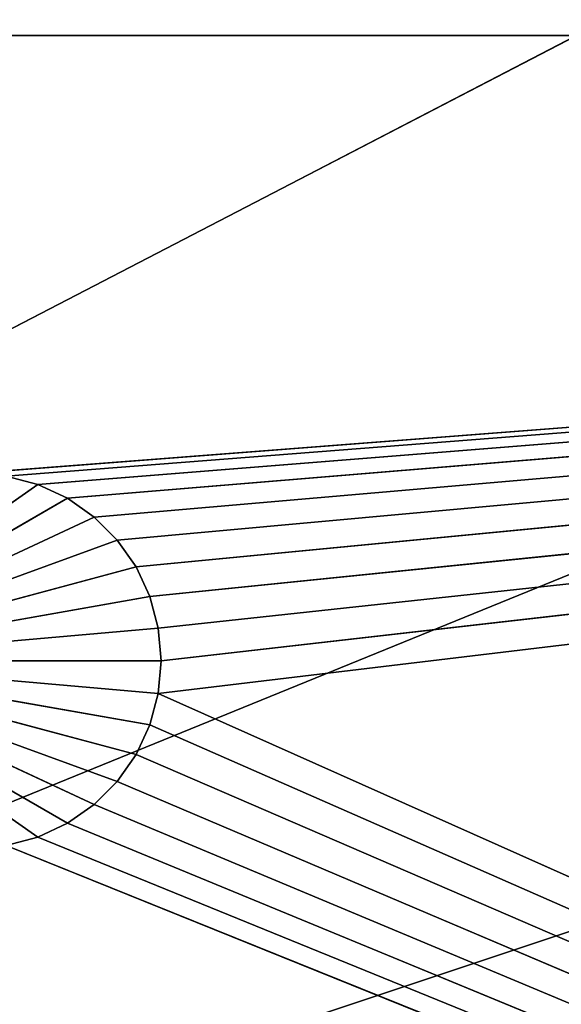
# Model space of a CAD drawing. Extents: x 226 to 378, y -30 to 313.
# Tile 170 of 256: x 298.4 to 302.8, y 238.85 to 246.84. Entities that reach past the tile are written whole.
import ezdxf

# ---------------------------------------------------------------- set-up
doc = ezdxf.new("R2010")
doc.units = 0
doc.header["$LTSCALE"] = 25.4
doc.layers.get('0').update_dxf_attribs({"color": 13, "linetype": 'CONTINUOUS'})
for name, color, linetype in [('_NCL1_62', 7, 'CONTINUOUS'), ('_NCL1_63', 3, 'CONTINUOUS'), ('_NCL1_64', 250, 'CONTINUOUS')]:
    doc.layers.add(name, color=color, linetype=linetype)

# ---------------------------------------------------------------- blocks, each defined once
blk = doc.blocks.new('EWON_2005CD_4005CD_COSY141')
at = {"layer": '_NCL1_62', "color": 0}
for p, q in [((114.3, 86.36, 27.94), (45.72, 50.8, 27.94)), ((114.3, 86.36, 27.94), (45.72, 50.8, 27.94)), ((114.3, 86.36, 27.94), (45.72, 58.42, 27.94)), ((114.3, 86.36, 27.94), (45.72, 58.42, 27.94)), ((114.3, 86.36, 27.94), (45.72, 63.5, 27.94)), ((114.3, 86.36, 27.94), (45.72, 63.5, 27.94)), ((79.7454, 72.6209, 295.148), (79.4887, 72.5521, 295.91)), ((79.7454, 72.6209, 295.148), (79.4887, 72.5521, 295.91)), ((79.7454, 72.6209, 295.148), (79.4887, 72.5521, 295.148)), ((79.7454, 72.6209, 295.148), (79.4887, 72.5521, 295.148)), ((79.4887, 72.5521, 295.148), (79.248, 72.4398, 295.91)), ((79.4887, 72.5521, 295.148), (79.248, 72.4398, 295.91)), ((79.4887, 72.5521, 295.148), (79.248, 72.4398, 295.148)), ((79.4887, 72.5521, 295.148), (79.248, 72.4398, 295.148)), ((79.4887, 72.5521, 295.91), (79.4887, 72.5521, 295.148)), ((79.4887, 72.5521, 295.91), (79.4887, 72.5521, 295.148)), ((81.534, 71.12, 295.148), (79.4887, 72.5521, 295.148)), ((81.534, 71.12, 295.148), (79.4887, 72.5521, 295.148)), ((79.248, 72.4398, 295.148), (79.0304, 72.2875, 295.91)), ((79.248, 72.4398, 295.148), (79.0304, 72.2875, 295.91)), ((79.248, 72.4398, 295.148), (79.0304, 72.2875, 295.148)), ((79.248, 72.4398, 295.148), (79.0304, 72.2875, 295.148)), ((79.248, 72.4398, 295.91), (79.248, 72.4398, 295.148)), ((79.248, 72.4398, 295.91), (79.248, 72.4398, 295.148)), ((81.534, 71.12, 295.148), (79.248, 72.4398, 295.148)), ((81.534, 71.12, 295.148), (79.248, 72.4398, 295.148)), ((79.0304, 72.2875, 295.148), (78.8425, 72.0996, 295.91)), ((79.0304, 72.2875, 295.148), (78.8425, 72.0996, 295.91)), ((79.0304, 72.2875, 295.148), (78.8425, 72.0996, 295.148)), ((79.0304, 72.2875, 295.148), (78.8425, 72.0996, 295.148)), ((79.0304, 72.2875, 295.91), (79.0304, 72.2875, 295.148)), ((79.0304, 72.2875, 295.91), (79.0304, 72.2875, 295.148)), ((81.534, 71.12, 295.148), (79.0304, 72.2875, 295.148)), ((81.534, 71.12, 295.148), (79.0304, 72.2875, 295.148)), ((78.8425, 72.0996, 295.148), (78.6902, 71.882, 295.91)), ((78.8425, 72.0996, 295.148), (78.6902, 71.882, 295.91)), ((78.8425, 72.0996, 295.148), (78.6902, 71.882, 295.148)), ((78.8425, 72.0996, 295.148), (78.6902, 71.882, 295.148)), ((78.8425, 72.0996, 295.91), (78.8425, 72.0996, 295.148)), ((78.8425, 72.0996, 295.91), (78.8425, 72.0996, 295.148)), ((81.534, 71.12, 295.148), (78.8425, 72.0996, 295.148)), ((81.534, 71.12, 295.148), (78.8425, 72.0996, 295.148)), ((78.6902, 71.882, 295.148), (78.5779, 71.6412, 295.91)), ((78.6902, 71.882, 295.148), (78.5779, 71.6412, 295.91)), ((78.6902, 71.882, 295.148), (78.5779, 71.6412, 295.148)), ((78.6902, 71.882, 295.148), (78.5779, 71.6412, 295.148)), ((78.6902, 71.882, 295.91), (78.6902, 71.882, 295.148)), ((78.6902, 71.882, 295.91), (78.6902, 71.882, 295.148)), ((81.534, 71.12, 295.148), (78.6902, 71.882, 295.148)), ((81.534, 71.12, 295.148), (78.6902, 71.882, 295.148)), ((78.5779, 71.6412, 295.148), (78.5091, 71.3846, 295.91)), ((78.5779, 71.6412, 295.148), (78.5091, 71.3846, 295.91)), ((78.5779, 71.6412, 295.148), (78.5091, 71.3846, 295.148)), ((78.5779, 71.6412, 295.148), (78.5091, 71.3846, 295.148)), ((78.5779, 71.6412, 295.91), (78.5779, 71.6412, 295.148)), ((78.5779, 71.6412, 295.91), (78.5779, 71.6412, 295.148)), ((81.534, 71.12, 295.148), (78.5779, 71.6412, 295.148)), ((81.534, 71.12, 295.148), (78.5779, 71.6412, 295.148)), ((78.5091, 71.3846, 295.148), (78.486, 71.12, 295.91)), ((78.5091, 71.3846, 295.148), (78.486, 71.12, 295.91)), ((78.5091, 71.3846, 295.148), (78.486, 71.12, 295.148)), ((78.5091, 71.3846, 295.148), (78.486, 71.12, 295.148)), ((78.5091, 71.3846, 295.91), (78.5091, 71.3846, 295.148)), ((78.5091, 71.3846, 295.91), (78.5091, 71.3846, 295.148)), ((81.534, 71.12, 295.148), (78.5091, 71.3846, 295.148)), ((81.534, 71.12, 295.148), (78.5091, 71.3846, 295.148)), ((78.486, 71.12, 295.148), (78.5091, 70.8554, 295.91)), ((78.486, 71.12, 295.91), (78.486, 71.12, 295.148)), ((78.486, 71.12, 295.148), (78.5091, 70.8554, 295.91)), ((78.486, 71.12, 295.148), (78.5091, 70.8554, 295.148)), ((78.486, 71.12, 295.91), (78.486, 71.12, 295.148)), ((81.534, 71.12, 295.148), (78.486, 71.12, 295.148)), ((81.534, 71.12, 295.148), (78.486, 71.12, 295.148)), ((78.486, 71.12, 295.148), (78.5091, 70.8554, 295.148)), ((81.534, 71.12, 295.148), (78.5091, 70.8554, 295.148)), ((81.534, 71.12, 295.148), (78.5091, 70.8554, 295.148)), ((81.534, 71.12, 295.148), (78.5779, 70.5988, 295.148)), ((81.534, 71.12, 295.148), (78.5779, 70.5988, 295.148)), ((81.534, 71.12, 295.148), (78.6902, 70.358, 295.148)), ((81.534, 71.12, 295.148), (78.6902, 70.358, 295.148)), ((81.534, 71.12, 295.148), (78.8425, 70.1404, 295.148)), ((81.534, 71.12, 295.148), (78.8425, 70.1404, 295.148)), ((81.534, 71.12, 295.148), (79.0304, 69.9525, 295.148)), ((81.534, 71.12, 295.148), (79.0304, 69.9525, 295.148)), ((81.534, 71.12, 295.148), (79.248, 69.8002, 295.148)), ((81.534, 71.12, 295.148), (79.248, 69.8002, 295.148)), ((81.534, 71.12, 295.148), (79.4887, 69.6879, 295.148)), ((81.534, 71.12, 295.148), (79.4887, 69.6879, 295.148)), ((78.5091, 70.8554, 295.91), (78.5091, 70.8554, 295.148)), ((78.5091, 70.8554, 295.148), (78.5779, 70.5988, 295.91)), ((78.5091, 70.8554, 295.91), (78.5091, 70.8554, 295.148)), ((78.5091, 70.8554, 295.148), (78.5779, 70.5988, 295.91)), ((78.5091, 70.8554, 295.148), (78.5779, 70.5988, 295.148)), ((78.5091, 70.8554, 295.148), (78.5779, 70.5988, 295.148)), ((78.5779, 70.5988, 295.91), (78.5779, 70.5988, 295.148)), ((78.5779, 70.5988, 295.148), (78.6902, 70.358, 295.91)), ((78.5779, 70.5988, 295.91), (78.5779, 70.5988, 295.148)), ((78.5779, 70.5988, 295.148), (78.6902, 70.358, 295.91)), ((78.5779, 70.5988, 295.148), (78.6902, 70.358, 295.148)), ((78.5779, 70.5988, 295.148), (78.6902, 70.358, 295.148)), ((78.6902, 70.358, 295.91), (78.6902, 70.358, 295.148)), ((78.6902, 70.358, 295.148), (78.8425, 70.1404, 295.91)), ((78.6902, 70.358, 295.91), (78.6902, 70.358, 295.148)), ((78.6902, 70.358, 295.148), (78.8425, 70.1404, 295.91)), ((78.6902, 70.358, 295.148), (78.8425, 70.1404, 295.148)), ((78.6902, 70.358, 295.148), (78.8425, 70.1404, 295.148)), ((78.8425, 70.1404, 295.91), (78.8425, 70.1404, 295.148)), ((78.8425, 70.1404, 295.148), (79.0304, 69.9525, 295.91)), ((78.8425, 70.1404, 295.91), (78.8425, 70.1404, 295.148)), ((78.8425, 70.1404, 295.148), (79.0304, 69.9525, 295.91)), ((78.8425, 70.1404, 295.148), (79.0304, 69.9525, 295.148)), ((78.8425, 70.1404, 295.148), (79.0304, 69.9525, 295.148)), ((79.0304, 69.9525, 295.91), (79.0304, 69.9525, 295.148)), ((79.0304, 69.9525, 295.148), (79.248, 69.8002, 295.91)), ((79.0304, 69.9525, 295.91), (79.0304, 69.9525, 295.148)), ((79.0304, 69.9525, 295.148), (79.248, 69.8002, 295.91)), ((79.0304, 69.9525, 295.148), (79.248, 69.8002, 295.148)), ((79.0304, 69.9525, 295.148), (79.248, 69.8002, 295.148)), ((79.248, 69.8002, 295.91), (79.248, 69.8002, 295.148)), ((79.248, 69.8002, 295.148), (79.4887, 69.6879, 295.91)), ((79.248, 69.8002, 295.91), (79.248, 69.8002, 295.148)), ((79.248, 69.8002, 295.148), (79.4887, 69.6879, 295.91)), ((79.248, 69.8002, 295.148), (79.4887, 69.6879, 295.148)), ((79.248, 69.8002, 295.148), (79.4887, 69.6879, 295.148)), ((79.4887, 69.6879, 295.91), (79.4887, 69.6879, 295.148)), ((79.4887, 69.6879, 295.148), (79.7454, 69.6192, 295.91)), ((79.4887, 69.6879, 295.91), (79.4887, 69.6879, 295.148)), ((79.4887, 69.6879, 295.148), (79.7454, 69.6192, 295.91)), ((79.4887, 69.6879, 295.148), (79.7454, 69.6192, 295.148)), ((79.4887, 69.6879, 295.148), (79.7454, 69.6192, 295.148))]:
    blk.add_line(p, q, dxfattribs=at)
at = {"layer": '_NCL1_63', "color": 0}
for p, q in [((78.8425, 72.0996, 295.91), (38.1, 89.408, 295.91)), ((38.1, 89.408, 295.91), (79.0304, 72.2875, 295.91)), ((78.6902, 71.882, 295.91), (38.1, 89.408, 295.91)), ((78.8425, 72.0996, 295.91), (38.1, 89.408, 295.91)), ((38.1, 89.408, 295.91), (78.5779, 71.6412, 295.91)), ((78.5091, 71.3846, 295.91), (38.1, 89.408, 295.91)), ((38.1, 89.408, 295.91), (79.0304, 72.2875, 295.91)), ((38.1, 89.408, 295.91), (79.248, 72.4398, 295.91)), ((38.1, 89.408, 295.91), (78.5779, 71.6412, 295.91)), ((78.6902, 71.882, 295.91), (38.1, 89.408, 295.91)), ((78.5091, 71.3846, 295.91), (38.1, 89.408, 295.91)), ((38.1, 89.408, 295.91), (79.248, 72.4398, 295.91)), ((38.1, 89.408, 295.91), (79.4887, 72.5521, 295.91)), ((79.7454, 72.6209, 295.91), (38.1, 89.408, 295.91)), ((38.1, 89.408, 295.91), (79.4887, 72.5521, 295.91)), ((79.7454, 72.6209, 295.91), (38.1, 89.408, 295.91)), ((79.4887, 72.5521, 295.91), (79.7454, 72.6209, 295.91)), ((79.4887, 72.5521, 295.91), (79.7454, 72.6209, 295.91)), ((79.248, 72.4398, 295.91), (79.4887, 72.5521, 295.91)), ((79.248, 72.4398, 295.91), (79.4887, 72.5521, 295.91)), ((79.0304, 72.2875, 295.91), (79.248, 72.4398, 295.91)), ((79.0304, 72.2875, 295.91), (79.248, 72.4398, 295.91)), ((78.8425, 72.0996, 295.91), (79.0304, 72.2875, 295.91)), ((78.8425, 72.0996, 295.91), (79.0304, 72.2875, 295.91)), ((78.6902, 71.882, 295.91), (78.8425, 72.0996, 295.91)), ((78.6902, 71.882, 295.91), (78.8425, 72.0996, 295.91)), ((78.5779, 71.6412, 295.91), (78.6902, 71.882, 295.91)), ((78.5779, 71.6412, 295.91), (78.6902, 71.882, 295.91)), ((78.5091, 71.3846, 295.91), (78.5779, 71.6412, 295.91)), ((78.5091, 71.3846, 295.91), (78.5779, 71.6412, 295.91)), ((33.8908, 66.04, 295.91), (78.5091, 71.3846, 295.91)), ((33.8908, 66.04, 295.91), (78.5091, 71.3846, 295.91)), ((78.486, 71.12, 295.91), (78.5091, 71.3846, 295.91)), ((78.486, 71.12, 295.91), (78.5091, 71.3846, 295.91)), ((33.8908, 66.04, 295.91), (78.486, 71.12, 295.91)), ((33.8908, 66.04, 295.91), (78.486, 71.12, 295.91)), ((78.5091, 70.8554, 295.91), (78.486, 71.12, 295.91)), ((78.5091, 70.8554, 295.91), (78.486, 71.12, 295.91)), ((78.5091, 70.8554, 295.91), (33.8908, 66.04, 295.91)), ((78.5091, 70.8554, 295.91), (33.8908, 66.04, 295.91)), ((78.5779, 70.5988, 295.91), (78.5091, 70.8554, 295.91)), ((78.5779, 70.5988, 295.91), (78.5091, 70.8554, 295.91)), ((78.5779, 70.5988, 295.91), (33.8908, 66.04, 295.91)), ((78.5779, 70.5988, 295.91), (33.8908, 66.04, 295.91)), ((78.6902, 70.358, 295.91), (78.5779, 70.5988, 295.91)), ((78.6902, 70.358, 295.91), (78.5779, 70.5988, 295.91)), ((78.6902, 70.358, 295.91), (33.8908, 66.04, 295.91)), ((78.6902, 70.358, 295.91), (33.8908, 66.04, 295.91)), ((78.8425, 70.1404, 295.91), (78.6902, 70.358, 295.91)), ((78.8425, 70.1404, 295.91), (78.6902, 70.358, 295.91)), ((78.8425, 70.1404, 295.91), (33.8908, 66.04, 295.91)), ((78.8425, 70.1404, 295.91), (33.8908, 66.04, 295.91)), ((79.0304, 69.9525, 295.91), (78.8425, 70.1404, 295.91)), ((79.0304, 69.9525, 295.91), (78.8425, 70.1404, 295.91)), ((79.0304, 69.9525, 295.91), (33.8908, 66.04, 295.91)), ((79.0304, 69.9525, 295.91), (33.8908, 66.04, 295.91)), ((79.248, 69.8002, 295.91), (79.0304, 69.9525, 295.91)), ((79.248, 69.8002, 295.91), (79.0304, 69.9525, 295.91)), ((79.248, 69.8002, 295.91), (33.8908, 66.04, 295.91)), ((79.248, 69.8002, 295.91), (33.8908, 66.04, 295.91)), ((79.4887, 69.6879, 295.91), (79.248, 69.8002, 295.91)), ((79.4887, 69.6879, 295.91), (79.248, 69.8002, 295.91)), ((79.4887, 69.6879, 295.91), (33.8908, 66.04, 295.91)), ((79.4887, 69.6879, 295.91), (33.8908, 66.04, 295.91)), ((79.7454, 69.6192, 295.91), (79.4887, 69.6879, 295.91)), ((79.7454, 69.6192, 295.91), (79.4887, 69.6879, 295.91)), ((79.7454, 69.6192, 295.91), (33.8908, 66.04, 295.91)), ((79.7454, 69.6192, 295.91), (33.8908, 66.04, 295.91)), ((80.01, 69.596, 295.91), (33.8908, 66.04, 295.91)), ((80.01, 69.596, 295.91), (33.8908, 66.04, 295.91)), ((120.2508, 66.04, 295.91), (33.8908, 66.04, 295.91)), ((120.2508, 66.04, 295.91), (33.8908, 66.04, 295.91)), ((120.2508, 66.04, 295.91), (33.8908, 66.04, 297.18)), ((120.2508, 66.04, 295.91), (33.8908, 66.04, 297.18))]:
    blk.add_line(p, q, dxfattribs=at)
at = {"layer": '_NCL1_64', "color": 0}
blk.add_line((120.2508, 66.04, 297.18), (33.8908, 66.04, 297.18), dxfattribs=at)
blk.add_line((120.2508, 66.04, 297.18), (33.8908, 66.04, 297.18), dxfattribs=at)
at = {"layer": '_NCL1_62', "color": 7}
mesh = blk.add_polyface(dxfattribs=at)
corners = [(119.38, 20.32, 27.94), (114.3, 86.36, 27.94), (45.72, 50.8, 27.94)]
mesh.append_faces([[corners[k] for k in face] for face in [(0, 1, 2)]], dxfattribs={"color": 7})
mesh = blk.add_polyface(dxfattribs=at)
corners = [(114.3, 86.36, 27.94), (45.72, 58.42, 27.94), (45.72, 50.8, 27.94)]
mesh.append_faces([[corners[k] for k in face] for face in [(0, 1, 2)]], dxfattribs={"color": 7})
mesh = blk.add_polyface(dxfattribs=at)
corners = [(114.3, 86.36, 27.94), (45.72, 63.5, 27.94), (45.72, 58.42, 27.94)]
mesh.append_faces([[corners[k] for k in face] for face in [(0, 1, 2)]], dxfattribs={"color": 7})
mesh = blk.add_polyface(dxfattribs=at)
corners = [(114.3, 86.36, 27.94), (45.72, 71.12, 27.94), (45.72, 63.5, 27.94)]
mesh.append_faces([[corners[k] for k in face] for face in [(0, 1, 2)]], dxfattribs={"color": 7})
mesh = blk.add_polyface(dxfattribs=at)
corners = [(114.3, 86.36, 27.94), (45.72, 76.2, 27.94), (45.72, 71.12, 27.94)]
mesh.append_faces([[corners[k] for k in face] for face in [(0, 1, 2)]], dxfattribs={"color": 7})
mesh = blk.add_polyface(dxfattribs=at)
corners = [(79.7454, 72.6209, 295.91), (79.7454, 72.6209, 295.148), (79.4887, 72.5521, 295.91)]
mesh.append_faces([[corners[k] for k in face] for face in [(0, 1, 2)]], dxfattribs={"color": 7})
mesh = blk.add_polyface(dxfattribs=at)
corners = [(79.4887, 72.5521, 295.91), (79.7454, 72.6209, 295.148), (79.4887, 72.5521, 295.148)]
mesh.append_faces([[corners[k] for k in face] for face in [(0, 1, 2)]], dxfattribs={"color": 7})
mesh = blk.add_polyface(dxfattribs=at)
corners = [(81.534, 71.12, 295.148), (79.4887, 72.5521, 295.148), (79.7454, 72.6209, 295.148)]
mesh.append_faces([[corners[k] for k in face] for face in [(0, 1, 2)]], dxfattribs={"color": 7})
mesh = blk.add_polyface(dxfattribs=at)
corners = [(79.4887, 72.5521, 295.91), (79.4887, 72.5521, 295.148), (79.248, 72.4398, 295.91)]
mesh.append_faces([[corners[k] for k in face] for face in [(0, 1, 2)]], dxfattribs={"color": 7})
mesh = blk.add_polyface(dxfattribs=at)
corners = [(79.248, 72.4398, 295.91), (79.4887, 72.5521, 295.148), (79.248, 72.4398, 295.148)]
mesh.append_faces([[corners[k] for k in face] for face in [(0, 1, 2)]], dxfattribs={"color": 7})
mesh = blk.add_polyface(dxfattribs=at)
corners = [(81.534, 71.12, 295.148), (79.248, 72.4398, 295.148), (79.4887, 72.5521, 295.148)]
mesh.append_faces([[corners[k] for k in face] for face in [(0, 1, 2)]], dxfattribs={"color": 7})
mesh = blk.add_polyface(dxfattribs=at)
corners = [(79.248, 72.4398, 295.91), (79.248, 72.4398, 295.148), (79.0304, 72.2875, 295.91)]
mesh.append_faces([[corners[k] for k in face] for face in [(0, 1, 2)]], dxfattribs={"color": 7})
mesh = blk.add_polyface(dxfattribs=at)
corners = [(79.0304, 72.2875, 295.91), (79.248, 72.4398, 295.148), (79.0304, 72.2875, 295.148)]
mesh.append_faces([[corners[k] for k in face] for face in [(0, 1, 2)]], dxfattribs={"color": 7})
mesh = blk.add_polyface(dxfattribs=at)
corners = [(81.534, 71.12, 295.148), (79.0304, 72.2875, 295.148), (79.248, 72.4398, 295.148)]
mesh.append_faces([[corners[k] for k in face] for face in [(0, 1, 2)]], dxfattribs={"color": 7})
mesh = blk.add_polyface(dxfattribs=at)
corners = [(79.0304, 72.2875, 295.148), (78.8425, 72.0996, 295.91), (79.0304, 72.2875, 295.91)]
mesh.append_faces([[corners[k] for k in face] for face in [(0, 1, 2)]], dxfattribs={"color": 7})
mesh = blk.add_polyface(dxfattribs=at)
corners = [(79.0304, 72.2875, 295.148), (78.8425, 72.0996, 295.148), (78.8425, 72.0996, 295.91)]
mesh.append_faces([[corners[k] for k in face] for face in [(0, 1, 2)]], dxfattribs={"color": 7})
mesh = blk.add_polyface(dxfattribs=at)
corners = [(81.534, 71.12, 295.148), (78.8425, 72.0996, 295.148), (79.0304, 72.2875, 295.148)]
mesh.append_faces([[corners[k] for k in face] for face in [(0, 1, 2)]], dxfattribs={"color": 7})
mesh = blk.add_polyface(dxfattribs=at)
corners = [(78.8425, 72.0996, 295.148), (78.6902, 71.882, 295.91), (78.8425, 72.0996, 295.91)]
mesh.append_faces([[corners[k] for k in face] for face in [(0, 1, 2)]], dxfattribs={"color": 7})
mesh = blk.add_polyface(dxfattribs=at)
corners = [(78.8425, 72.0996, 295.148), (78.6902, 71.882, 295.148), (78.6902, 71.882, 295.91)]
mesh.append_faces([[corners[k] for k in face] for face in [(0, 1, 2)]], dxfattribs={"color": 7})
mesh = blk.add_polyface(dxfattribs=at)
corners = [(81.534, 71.12, 295.148), (78.6902, 71.882, 295.148), (78.8425, 72.0996, 295.148)]
mesh.append_faces([[corners[k] for k in face] for face in [(0, 1, 2)]], dxfattribs={"color": 7})
mesh = blk.add_polyface(dxfattribs=at)
corners = [(78.6902, 71.882, 295.148), (78.5779, 71.6412, 295.91), (78.6902, 71.882, 295.91)]
mesh.append_faces([[corners[k] for k in face] for face in [(0, 1, 2)]], dxfattribs={"color": 7})
mesh = blk.add_polyface(dxfattribs=at)
corners = [(78.6902, 71.882, 295.148), (78.5779, 71.6412, 295.148), (78.5779, 71.6412, 295.91)]
mesh.append_faces([[corners[k] for k in face] for face in [(0, 1, 2)]], dxfattribs={"color": 7})
mesh = blk.add_polyface(dxfattribs=at)
corners = [(81.534, 71.12, 295.148), (78.5779, 71.6412, 295.148), (78.6902, 71.882, 295.148)]
mesh.append_faces([[corners[k] for k in face] for face in [(0, 1, 2)]], dxfattribs={"color": 7})
mesh = blk.add_polyface(dxfattribs=at)
corners = [(78.5779, 71.6412, 295.148), (78.5091, 71.3846, 295.91), (78.5779, 71.6412, 295.91)]
mesh.append_faces([[corners[k] for k in face] for face in [(0, 1, 2)]], dxfattribs={"color": 7})
mesh = blk.add_polyface(dxfattribs=at)
corners = [(78.5779, 71.6412, 295.148), (78.5091, 71.3846, 295.148), (78.5091, 71.3846, 295.91)]
mesh.append_faces([[corners[k] for k in face] for face in [(0, 1, 2)]], dxfattribs={"color": 7})
mesh = blk.add_polyface(dxfattribs=at)
corners = [(81.534, 71.12, 295.148), (78.5091, 71.3846, 295.148), (78.5779, 71.6412, 295.148)]
mesh.append_faces([[corners[k] for k in face] for face in [(0, 1, 2)]], dxfattribs={"color": 7})
mesh = blk.add_polyface(dxfattribs=at)
corners = [(78.5091, 71.3846, 295.148), (78.486, 71.12, 295.91), (78.5091, 71.3846, 295.91)]
mesh.append_faces([[corners[k] for k in face] for face in [(0, 1, 2)]], dxfattribs={"color": 7})
mesh = blk.add_polyface(dxfattribs=at)
corners = [(78.5091, 71.3846, 295.148), (78.486, 71.12, 295.148), (78.486, 71.12, 295.91)]
mesh.append_faces([[corners[k] for k in face] for face in [(0, 1, 2)]], dxfattribs={"color": 7})
mesh = blk.add_polyface(dxfattribs=at)
corners = [(81.534, 71.12, 295.148), (78.486, 71.12, 295.148), (78.5091, 71.3846, 295.148)]
mesh.append_faces([[corners[k] for k in face] for face in [(0, 1, 2)]], dxfattribs={"color": 7})
mesh = blk.add_polyface(dxfattribs=at)
corners = [(78.486, 71.12, 295.148), (78.5091, 70.8554, 295.91), (78.486, 71.12, 295.91)]
mesh.append_faces([[corners[k] for k in face] for face in [(0, 1, 2)]], dxfattribs={"color": 7})
mesh = blk.add_polyface(dxfattribs=at)
corners = [(78.486, 71.12, 295.148), (78.5091, 70.8554, 295.148), (78.5091, 70.8554, 295.91)]
mesh.append_faces([[corners[k] for k in face] for face in [(0, 1, 2)]], dxfattribs={"color": 7})
mesh = blk.add_polyface(dxfattribs=at)
corners = [(81.534, 71.12, 295.148), (78.5091, 70.8554, 295.148), (78.486, 71.12, 295.148)]
mesh.append_faces([[corners[k] for k in face] for face in [(0, 1, 2)]], dxfattribs={"color": 7})
mesh = blk.add_polyface(dxfattribs=at)
corners = [(81.534, 71.12, 295.148), (78.5779, 70.5988, 295.148), (78.5091, 70.8554, 295.148)]
mesh.append_faces([[corners[k] for k in face] for face in [(0, 1, 2)]], dxfattribs={"color": 7})
mesh = blk.add_polyface(dxfattribs=at)
corners = [(81.534, 71.12, 295.148), (78.6902, 70.358, 295.148), (78.5779, 70.5988, 295.148)]
mesh.append_faces([[corners[k] for k in face] for face in [(0, 1, 2)]], dxfattribs={"color": 7})
mesh = blk.add_polyface(dxfattribs=at)
corners = [(81.534, 71.12, 295.148), (78.8425, 70.1404, 295.148), (78.6902, 70.358, 295.148)]
mesh.append_faces([[corners[k] for k in face] for face in [(0, 1, 2)]], dxfattribs={"color": 7})
mesh = blk.add_polyface(dxfattribs=at)
corners = [(81.534, 71.12, 295.148), (79.0304, 69.9525, 295.148), (78.8425, 70.1404, 295.148)]
mesh.append_faces([[corners[k] for k in face] for face in [(0, 1, 2)]], dxfattribs={"color": 7})
mesh = blk.add_polyface(dxfattribs=at)
corners = [(81.534, 71.12, 295.148), (79.248, 69.8002, 295.148), (79.0304, 69.9525, 295.148)]
mesh.append_faces([[corners[k] for k in face] for face in [(0, 1, 2)]], dxfattribs={"color": 7})
mesh = blk.add_polyface(dxfattribs=at)
corners = [(81.534, 71.12, 295.148), (79.4887, 69.6879, 295.148), (79.248, 69.8002, 295.148)]
mesh.append_faces([[corners[k] for k in face] for face in [(0, 1, 2)]], dxfattribs={"color": 7})
mesh = blk.add_polyface(dxfattribs=at)
corners = [(81.534, 71.12, 295.148), (79.7454, 69.6192, 295.148), (79.4887, 69.6879, 295.148)]
mesh.append_faces([[corners[k] for k in face] for face in [(0, 1, 2)]], dxfattribs={"color": 7})
mesh = blk.add_polyface(dxfattribs=at)
corners = [(78.5091, 70.8554, 295.148), (78.5779, 70.5988, 295.91), (78.5091, 70.8554, 295.91)]
mesh.append_faces([[corners[k] for k in face] for face in [(0, 1, 2)]], dxfattribs={"color": 7})
mesh = blk.add_polyface(dxfattribs=at)
corners = [(78.5091, 70.8554, 295.148), (78.5779, 70.5988, 295.148), (78.5779, 70.5988, 295.91)]
mesh.append_faces([[corners[k] for k in face] for face in [(0, 1, 2)]], dxfattribs={"color": 7})
mesh = blk.add_polyface(dxfattribs=at)
corners = [(78.5779, 70.5988, 295.148), (78.6902, 70.358, 295.91), (78.5779, 70.5988, 295.91)]
mesh.append_faces([[corners[k] for k in face] for face in [(0, 1, 2)]], dxfattribs={"color": 7})
mesh = blk.add_polyface(dxfattribs=at)
corners = [(78.5779, 70.5988, 295.148), (78.6902, 70.358, 295.148), (78.6902, 70.358, 295.91)]
mesh.append_faces([[corners[k] for k in face] for face in [(0, 1, 2)]], dxfattribs={"color": 7})
mesh = blk.add_polyface(dxfattribs=at)
corners = [(78.6902, 70.358, 295.148), (78.8425, 70.1404, 295.91), (78.6902, 70.358, 295.91)]
mesh.append_faces([[corners[k] for k in face] for face in [(0, 1, 2)]], dxfattribs={"color": 7})
mesh = blk.add_polyface(dxfattribs=at)
corners = [(78.6902, 70.358, 295.148), (78.8425, 70.1404, 295.148), (78.8425, 70.1404, 295.91)]
mesh.append_faces([[corners[k] for k in face] for face in [(0, 1, 2)]], dxfattribs={"color": 7})
mesh = blk.add_polyface(dxfattribs=at)
corners = [(78.8425, 70.1404, 295.148), (79.0304, 69.9525, 295.91), (78.8425, 70.1404, 295.91)]
mesh.append_faces([[corners[k] for k in face] for face in [(0, 1, 2)]], dxfattribs={"color": 7})
mesh = blk.add_polyface(dxfattribs=at)
corners = [(78.8425, 70.1404, 295.148), (79.0304, 69.9525, 295.148), (79.0304, 69.9525, 295.91)]
mesh.append_faces([[corners[k] for k in face] for face in [(0, 1, 2)]], dxfattribs={"color": 7})
mesh = blk.add_polyface(dxfattribs=at)
corners = [(79.0304, 69.9525, 295.91), (79.0304, 69.9525, 295.148), (79.248, 69.8002, 295.91)]
mesh.append_faces([[corners[k] for k in face] for face in [(0, 1, 2)]], dxfattribs={"color": 7})
mesh = blk.add_polyface(dxfattribs=at)
corners = [(79.248, 69.8002, 295.91), (79.0304, 69.9525, 295.148), (79.248, 69.8002, 295.148)]
mesh.append_faces([[corners[k] for k in face] for face in [(0, 1, 2)]], dxfattribs={"color": 7})
mesh = blk.add_polyface(dxfattribs=at)
corners = [(79.248, 69.8002, 295.91), (79.248, 69.8002, 295.148), (79.4887, 69.6879, 295.91)]
mesh.append_faces([[corners[k] for k in face] for face in [(0, 1, 2)]], dxfattribs={"color": 7})
mesh = blk.add_polyface(dxfattribs=at)
corners = [(79.4887, 69.6879, 295.91), (79.248, 69.8002, 295.148), (79.4887, 69.6879, 295.148)]
mesh.append_faces([[corners[k] for k in face] for face in [(0, 1, 2)]], dxfattribs={"color": 7})
mesh = blk.add_polyface(dxfattribs=at)
corners = [(79.4887, 69.6879, 295.91), (79.4887, 69.6879, 295.148), (79.7454, 69.6192, 295.91)]
mesh.append_faces([[corners[k] for k in face] for face in [(0, 1, 2)]], dxfattribs={"color": 7})
mesh = blk.add_polyface(dxfattribs=at)
corners = [(79.7454, 69.6192, 295.91), (79.4887, 69.6879, 295.148), (79.7454, 69.6192, 295.148)]
mesh.append_faces([[corners[k] for k in face] for face in [(0, 1, 2)]], dxfattribs={"color": 7})
at = {"layer": '_NCL1_63', "color": 3}
mesh = blk.add_polyface(dxfattribs=at)
corners = [(78.5091, 71.3846, 295.91), (33.8908, 66.04, 295.91), (38.1, 89.408, 295.91)]
mesh.append_faces([[corners[k] for k in face] for face in [(0, 1, 2)]], dxfattribs={"color": 3})
mesh = blk.add_polyface(dxfattribs=at)
corners = [(79.0304, 72.2875, 295.91), (78.8425, 72.0996, 295.91), (38.1, 89.408, 295.91)]
mesh.append_faces([[corners[k] for k in face] for face in [(0, 1, 2)]], dxfattribs={"color": 3})
mesh = blk.add_polyface(dxfattribs=at)
corners = [(78.8425, 72.0996, 295.91), (78.6902, 71.882, 295.91), (38.1, 89.408, 295.91)]
mesh.append_faces([[corners[k] for k in face] for face in [(0, 1, 2)]], dxfattribs={"color": 3})
mesh = blk.add_polyface(dxfattribs=at)
corners = [(78.5779, 71.6412, 295.91), (78.5091, 71.3846, 295.91), (38.1, 89.408, 295.91)]
mesh.append_faces([[corners[k] for k in face] for face in [(0, 1, 2)]], dxfattribs={"color": 3})
mesh = blk.add_polyface(dxfattribs=at)
corners = [(79.248, 72.4398, 295.91), (79.0304, 72.2875, 295.91), (38.1, 89.408, 295.91)]
mesh.append_faces([[corners[k] for k in face] for face in [(0, 1, 2)]], dxfattribs={"color": 3})
mesh = blk.add_polyface(dxfattribs=at)
corners = [(78.6902, 71.882, 295.91), (78.5779, 71.6412, 295.91), (38.1, 89.408, 295.91)]
mesh.append_faces([[corners[k] for k in face] for face in [(0, 1, 2)]], dxfattribs={"color": 3})
mesh = blk.add_polyface(dxfattribs=at)
corners = [(79.4887, 72.5521, 295.91), (79.248, 72.4398, 295.91), (38.1, 89.408, 295.91)]
mesh.append_faces([[corners[k] for k in face] for face in [(0, 1, 2)]], dxfattribs={"color": 3})
mesh = blk.add_polyface(dxfattribs=at)
corners = [(106.68, 89.408, 295.91), (79.7454, 72.6209, 295.91), (38.1, 89.408, 295.91)]
mesh.append_faces([[corners[k] for k in face] for face in [(0, 1, 2)]], dxfattribs={"color": 3})
mesh = blk.add_polyface(dxfattribs=at)
corners = [(79.7454, 72.6209, 295.91), (79.4887, 72.5521, 295.91), (38.1, 89.408, 295.91)]
mesh.append_faces([[corners[k] for k in face] for face in [(0, 1, 2)]], dxfattribs={"color": 3})
mesh = blk.add_polyface(dxfattribs=at)
corners = [(78.5091, 71.3846, 295.91), (78.486, 71.12, 295.91), (33.8908, 66.04, 295.91)]
mesh.append_faces([[corners[k] for k in face] for face in [(0, 1, 2)]], dxfattribs={"color": 3})
mesh = blk.add_polyface(dxfattribs=at)
corners = [(78.5091, 70.8554, 295.91), (33.8908, 66.04, 295.91), (78.486, 71.12, 295.91)]
mesh.append_faces([[corners[k] for k in face] for face in [(0, 1, 2)]], dxfattribs={"color": 3})
mesh = blk.add_polyface(dxfattribs=at)
corners = [(78.5779, 70.5988, 295.91), (33.8908, 66.04, 295.91), (78.5091, 70.8554, 295.91)]
mesh.append_faces([[corners[k] for k in face] for face in [(0, 1, 2)]], dxfattribs={"color": 3})
mesh = blk.add_polyface(dxfattribs=at)
corners = [(78.6902, 70.358, 295.91), (33.8908, 66.04, 295.91), (78.5779, 70.5988, 295.91)]
mesh.append_faces([[corners[k] for k in face] for face in [(0, 1, 2)]], dxfattribs={"color": 3})
mesh = blk.add_polyface(dxfattribs=at)
corners = [(78.8425, 70.1404, 295.91), (33.8908, 66.04, 295.91), (78.6902, 70.358, 295.91)]
mesh.append_faces([[corners[k] for k in face] for face in [(0, 1, 2)]], dxfattribs={"color": 3})
mesh = blk.add_polyface(dxfattribs=at)
corners = [(79.0304, 69.9525, 295.91), (33.8908, 66.04, 295.91), (78.8425, 70.1404, 295.91)]
mesh.append_faces([[corners[k] for k in face] for face in [(0, 1, 2)]], dxfattribs={"color": 3})
mesh = blk.add_polyface(dxfattribs=at)
corners = [(79.248, 69.8002, 295.91), (33.8908, 66.04, 295.91), (79.0304, 69.9525, 295.91)]
mesh.append_faces([[corners[k] for k in face] for face in [(0, 1, 2)]], dxfattribs={"color": 3})
mesh = blk.add_polyface(dxfattribs=at)
corners = [(79.4887, 69.6879, 295.91), (33.8908, 66.04, 295.91), (79.248, 69.8002, 295.91)]
mesh.append_faces([[corners[k] for k in face] for face in [(0, 1, 2)]], dxfattribs={"color": 3})
mesh = blk.add_polyface(dxfattribs=at)
corners = [(79.7454, 69.6192, 295.91), (33.8908, 66.04, 295.91), (79.4887, 69.6879, 295.91)]
mesh.append_faces([[corners[k] for k in face] for face in [(0, 1, 2)]], dxfattribs={"color": 3})
mesh = blk.add_polyface(dxfattribs=at)
corners = [(80.01, 69.596, 295.91), (33.8908, 66.04, 295.91), (79.7454, 69.6192, 295.91)]
mesh.append_faces([[corners[k] for k in face] for face in [(0, 1, 2)]], dxfattribs={"color": 3})
mesh = blk.add_polyface(dxfattribs=at)
corners = [(120.2508, 66.04, 295.91), (33.8908, 66.04, 295.91), (80.01, 69.596, 295.91)]
mesh.append_faces([[corners[k] for k in face] for face in [(0, 1, 2)]], dxfattribs={"color": 3})
mesh = blk.add_polyface(dxfattribs=at)
corners = [(33.8908, 66.04, 297.18), (33.8908, 66.04, 295.91), (120.2508, 66.04, 295.91)]
mesh.append_faces([[corners[k] for k in face] for face in [(0, 1, 2)]], dxfattribs={"color": 3})
mesh = blk.add_polyface(dxfattribs=at)
corners = [(33.8908, 66.04, 297.18), (120.2508, 66.04, 295.91), (120.2508, 66.04, 297.18)]
mesh.append_faces([[corners[k] for k in face] for face in [(0, 1, 2)]], dxfattribs={"color": 3})
at = {"layer": '_NCL1_64', "color": 250}
mesh = blk.add_polyface(dxfattribs=at)
corners = [(83.8586, 45.2789, 297.18), (33.02, 20.32, 297.18), (33.8908, 66.04, 297.18)]
mesh.append_faces([[corners[k] for k in face] for face in [(0, 1, 2)]], dxfattribs={"color": 250})
mesh = blk.add_polyface(dxfattribs=at)
corners = [(84.1603, 59.69, 297.18), (83.9732, 59.2887, 297.18), (33.8908, 66.04, 297.18)]
mesh.append_faces([[corners[k] for k in face] for face in [(0, 1, 2)]], dxfattribs={"color": 250})
mesh = blk.add_polyface(dxfattribs=at)
corners = [(84.4142, 60.0527, 297.18), (84.1603, 59.69, 297.18), (33.8908, 66.04, 297.18)]
mesh.append_faces([[corners[k] for k in face] for face in [(0, 1, 2)]], dxfattribs={"color": 250})
mesh = blk.add_polyface(dxfattribs=at)
corners = [(83.8586, 58.8611, 297.18), (83.82, 58.42, 297.18), (33.8908, 66.04, 297.18)]
mesh.append_faces([[corners[k] for k in face] for face in [(0, 1, 2)]], dxfattribs={"color": 250})
mesh = blk.add_polyface(dxfattribs=at)
corners = [(83.8586, 57.9789, 297.18), (33.8908, 66.04, 297.18), (83.82, 58.42, 297.18)]
mesh.append_faces([[corners[k] for k in face] for face in [(0, 1, 2)]], dxfattribs={"color": 250})
mesh = blk.add_polyface(dxfattribs=at)
corners = [(83.8586, 46.1611, 297.18), (33.8908, 66.04, 297.18), (83.8586, 57.9789, 297.18)]
mesh.append_faces([[corners[k] for k in face] for face in [(0, 1, 2)]], dxfattribs={"color": 250})
mesh = blk.add_polyface(dxfattribs=at)
corners = [(85.4913, 60.8068, 297.18), (85.09, 60.6197, 297.18), (33.8908, 66.04, 297.18)]
mesh.append_faces([[corners[k] for k in face] for face in [(0, 1, 2)]], dxfattribs={"color": 250})
mesh = blk.add_polyface(dxfattribs=at)
corners = [(85.09, 60.6197, 297.18), (84.7273, 60.3658, 297.18), (33.8908, 66.04, 297.18)]
mesh.append_faces([[corners[k] for k in face] for face in [(0, 1, 2)]], dxfattribs={"color": 250})
mesh = blk.add_polyface(dxfattribs=at)
corners = [(84.7273, 60.3658, 297.18), (84.4142, 60.0527, 297.18), (33.8908, 66.04, 297.18)]
mesh.append_faces([[corners[k] for k in face] for face in [(0, 1, 2)]], dxfattribs={"color": 250})
mesh = blk.add_polyface(dxfattribs=at)
corners = [(83.8586, 46.1611, 297.18), (83.82, 45.72, 297.18), (33.8908, 66.04, 297.18)]
mesh.append_faces([[corners[k] for k in face] for face in [(0, 1, 2)]], dxfattribs={"color": 250})
mesh = blk.add_polyface(dxfattribs=at)
corners = [(83.8586, 45.2789, 297.18), (33.8908, 66.04, 297.18), (83.82, 45.72, 297.18)]
mesh.append_faces([[corners[k] for k in face] for face in [(0, 1, 2)]], dxfattribs={"color": 250})
mesh = blk.add_polyface(dxfattribs=at)
corners = [(83.9732, 59.2887, 297.18), (83.8586, 58.8611, 297.18), (33.8908, 66.04, 297.18)]
mesh.append_faces([[corners[k] for k in face] for face in [(0, 1, 2)]], dxfattribs={"color": 250})
mesh = blk.add_polyface(dxfattribs=at)
corners = [(85.9189, 60.9214, 297.18), (85.4913, 60.8068, 297.18), (33.8908, 66.04, 297.18)]
mesh.append_faces([[corners[k] for k in face] for face in [(0, 1, 2)]], dxfattribs={"color": 250})
mesh = blk.add_polyface(dxfattribs=at)
corners = [(86.36, 60.96, 297.18), (85.9189, 60.9214, 297.18), (33.8908, 66.04, 297.18)]
mesh.append_faces([[corners[k] for k in face] for face in [(0, 1, 2)]], dxfattribs={"color": 250})
mesh = blk.add_polyface(dxfattribs=at)
corners = [(120.2508, 66.04, 297.18), (86.36, 60.96, 297.18), (33.8908, 66.04, 297.18)]
mesh.append_faces([[corners[k] for k in face] for face in [(0, 1, 2)]], dxfattribs={"color": 250})

msp = doc.modelspace()

# ---------------------------------------------------------------- block references
at = {"color": 0, "rotation": 179.9999999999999}
msp.add_blockref('EWON_2005CD_4005CD_COSY141', (378.0374, 312.7553), dxfattribs=at)

doc.saveas('drawing.dxf')
